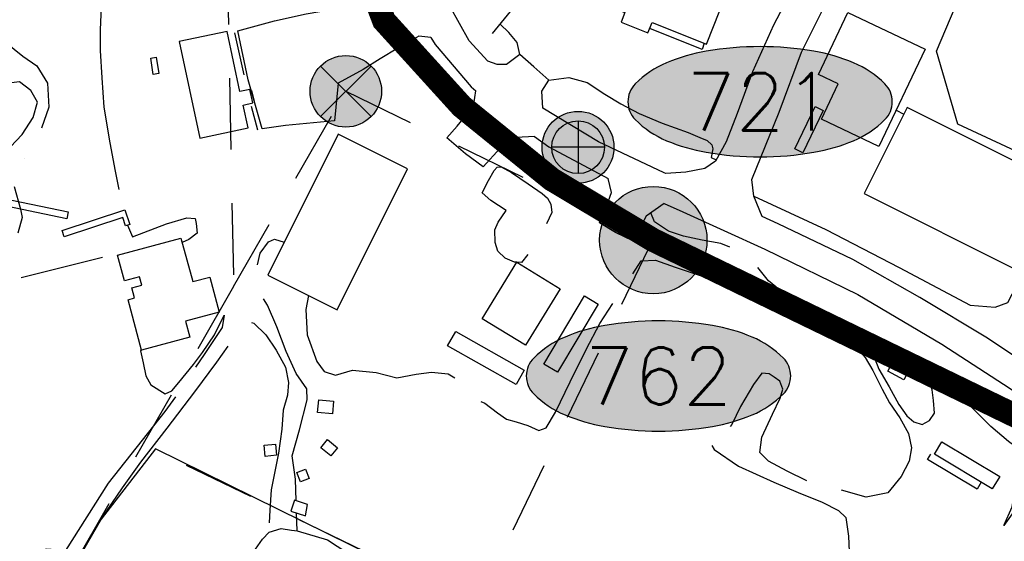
# Model space of a CAD drawing. Header units: feet. Extents: x 30669 to 99318, y 4696 to 26220.
# Tile 53 of 128: x 81292 to 82117, y 14946 to 15383. Entities that reach past the tile are written whole.
import ezdxf
from ezdxf.enums import TextEntityAlignment as Align

# ---------------------------------------------------------------- set-up
doc = ezdxf.new("R2010")
doc.units = ezdxf.units.FT
doc.header["$LTSCALE"] = 600
doc.header["$MEASUREMENT"] = 0
for name, pattern in [('2_DASH2', [1.2500000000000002, 1, -0.05, 0.05, -0.05, 0.05, -0.05]), ('AERO102', [0.39999999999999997, 0.2, -0.05, 0, -0.05, 0, -0.05, 0, -0.05]), ('AERO3', [0.15000000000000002, 0.1, -0.05]), ('AERO5', [0.35, 0.3, -0.05]), ('D10', [0.175, 0.1, -0.075])]:
    doc.linetypes.add(name, pattern=pattern)
doc.layers.get('0').update_dxf_attribs({"linetype": 'CONTINUOUS'})
for name, color, linetype in [('ALAImisc', 253, 'CONTINUOUS'), ('ELID', 253, 'CONTINUOUS'), ('ELIF', 253, 'CONTINUOUS'), ('ELIG', 253, 'CONTINUOUS'), ('ELIST', 2, 'CONTINUOUS'), ('ELRGOV_BLM_USS3177', 2, 'D10'), ('ELRGOV_BLM_USS4688', 2, 'D10'), ('ELRP-AirportBoundary', 4, '2_DASH2'), ('ELTWR', 2, 'CONTINUOUS'), ('ELUP', 253, 'CONTINUOUS'), ('ELYCB', 1, 'CONTINUOUS'), ('ELYSP', 251, 'CONTINUOUS'), ('ELYSU', 251, 'CONTINUOUS'), ('EMASK', 155, 'CONTINUOUS'), ('ESPC', 2, 'CONTINUOUS'), ('ESRC', 2, 'CONTINUOUS'), ('ESRGOV', 2, 'CONTINUOUS'), ('ESRP_not found', 2, 'CONTINUOUS')]:
    doc.layers.add(name, color=color, linetype=linetype)
doc.styles.add('L80', font='simplex', dxfattribs={"height": 48})

# ---------------------------------------------------------------- blocks, each defined once
blk = doc.blocks.new('Ovalid')
at = {"layer": 'EMASK'}
h = blk.add_hatch(color=256, dxfattribs=at)
edge = h.paths.add_edge_path()
edge.add_arc((0.1493179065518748, 0), 0.0354820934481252, 0, 44.83083950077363)
edge.add_arc((0.0787616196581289, -0.0701408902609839), 0.1349704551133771, 44.83083950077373, 67.38013505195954)
edge.add_arc((0.0313269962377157, -0.1839839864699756), 0.2583004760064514, 67.38013505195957, 80.20784530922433)
edge.add_arc((-1e-16, -0.3654961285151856), 0.4424961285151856, 80.2078453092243, 89.99999999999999)
edge.add_arc((-1e-16, -0.365496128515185), 0.4424961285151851, 89.99999999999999, 99.79215469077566)
edge.add_arc((-0.0313269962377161, -0.1839839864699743), 0.25830047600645, 99.79215469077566, 112.6198649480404)
edge.add_arc((-0.0787616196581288, -0.0701408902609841), 0.1349704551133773, 112.6198649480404, 135.1691604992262)
edge.add_arc((-0.1493179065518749, 0), 0.0354820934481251, 135.1691604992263, 180.0000000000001)
edge.add_arc((-0.1493179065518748, 0), 0.0354820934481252, 180, 224.8308395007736)
edge.add_arc((-0.0787616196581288, 0.0701408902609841), 0.1349704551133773, 224.8308395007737, 247.3801350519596)
edge.add_arc((-0.0313269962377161, 0.1839839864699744), 0.2583004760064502, 247.3801350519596, 260.2078453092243)
edge.add_arc((1e-16, 0.3654961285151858), 0.4424961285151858, 260.2078453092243, 270)
edge.add_arc((1e-16, 0.3654961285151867), 0.4424961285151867, 270, 279.7921546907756)
edge.add_arc((0.0313269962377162, 0.1839839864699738), 0.2583004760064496, 279.7921546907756, 292.6198649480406)
edge.add_arc((0.0787616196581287, 0.0701408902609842), 0.1349704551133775, 292.6198649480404, 315.1691604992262)
edge.add_arc((0.1493179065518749, -1e-16), 0.0354820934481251, 315.1691604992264, 360.0000000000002)
blk.add_lwpolyline([(0.1848, 0, 0.1981451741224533), (0.1744815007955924, 0.0250154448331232, 0.0987085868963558), (0.130673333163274, 0.0544472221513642, 0.0560299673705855), (0.0752573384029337, 0.070553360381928, 0.0427523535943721), (0, 0.077, 0.0427523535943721), (-0.0752573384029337, 0.070553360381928, 0.0560299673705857), (-0.1306733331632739, 0.0544472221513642, 0.0987085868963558), (-0.1744815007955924, 0.0250154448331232, 0.1981451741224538), (-0.1848, 0, 0.1981451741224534), (-0.1744815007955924, -0.0250154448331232, 0.0987085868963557), (-0.130673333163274, -0.0544472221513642, 0.0560299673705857), (-0.0752573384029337, -0.070553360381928, 0.0427523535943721), (0, -0.077, 0.042752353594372), (0.0752573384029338, -0.070553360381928, 0.0560299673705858), (0.1306733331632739, -0.0544472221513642, 0.0987085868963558), (0.1744815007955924, -0.0250154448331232, 0.1981451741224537)], format="xyb", close=True)
at = {"style": 'L80'}
blk.add_attdef('ID', text='', height=0.08, dxfattribs=at).set_placement((0, 0), align=Align.MIDDLE)
blk = doc.blocks.new('FND-NOT')
at = {"layer": 'EMASK'}
h = blk.add_hatch(color=256, dxfattribs=at)
h.paths.add_polyline_path([(-0.0353553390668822, -0.0353553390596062, 0.4142135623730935), (0.0353553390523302, -0.0353553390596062), (-7.276000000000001e-12, 0)])
h.paths.add_polyline_path([(0.0499999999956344, 0, 0.1989123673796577), (0.0353553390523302, 0.0353553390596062), (-7.276000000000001e-12, 0), (0.0353553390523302, -0.0353553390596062, 0.1989123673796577)])
h.paths.add_polyline_path([(0.0353553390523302, 0.0353553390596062, 0.4142135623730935), (-0.0353553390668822, 0.0353553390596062), (-7.276000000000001e-12, 0)])
h.paths.add_polyline_path([(-0.0353553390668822, 0.0353553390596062, 0.1989123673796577), (-0.0500000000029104, 0, 0.1989123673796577), (-0.0353553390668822, -0.0353553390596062), (-7.276000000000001e-12, 0)])
at = {"layer": 'ESRP_not found', "linetype": 'ByBlock'}
for p, q in [((-0.0353553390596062, -0.0353553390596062), (0.0353553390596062, 0.0353553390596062)), ((-0.0353553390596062, 0.0353553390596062), (0.0353553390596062, -0.0353553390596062))]:
    blk.add_line(p, q, dxfattribs=at)
blk.add_circle((0, 0), 0.05, dxfattribs=at)
blk = doc.blocks.new('FND-GOVT PRI MON')
at = {"layer": 'EMASK', "linetype": 'ByBlock'}
h = blk.add_hatch(color=256, dxfattribs=at)
edge = h.paths.add_edge_path()
edge.add_ellipse((0, 0), major_axis=(0.0530330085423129, 0.0530330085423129), ratio=0.9999999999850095, start_angle=314.9999999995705, end_angle=674.9999999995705)
at = {"layer": 'ESRGOV', "linetype": 'ByBlock'}
h = blk.add_hatch(color=256, dxfattribs=at)
edge = h.paths.add_edge_path()
edge.add_ellipse((0, 0), major_axis=(0.05303300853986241, 0.05303300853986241), ratio=0.9999999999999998, start_angle=380.02503467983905, end_angle=429.974965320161, ccw=False)
edge.add_ellipse((0.1049999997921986, 0), major_axis=(-0.07071067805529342, 0.07071067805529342), ratio=0.9999999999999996, start_angle=2.166571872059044, end_angle=87.83342812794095)
edge.add_ellipse((0, 0), major_axis=(0.05303300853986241, 0.05303300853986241), ratio=0.9999999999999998, start_angle=200.025034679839, end_angle=249.974965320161, ccw=False)
edge.add_ellipse((-0.1049999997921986, 0), major_axis=(-0.07071067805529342, 0.07071067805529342), ratio=0.9999999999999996, start_angle=182.166571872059, end_angle=267.8334281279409)
h = blk.add_hatch(color=256, dxfattribs=at)
edge = h.paths.add_edge_path()
edge.add_ellipse((0, 0), major_axis=(-0.0530330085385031, 0.0530330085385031), ratio=1, start_angle=20.025034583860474, end_angle=69.97496541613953, ccw=False)
edge.add_ellipse((0, 0.1050000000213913), major_axis=(0.0707106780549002, 0.0707106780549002), ratio=1, start_angle=182.1665719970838, end_angle=267.8334280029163)
edge.add_ellipse((0, 0), major_axis=(-0.0530330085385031, 0.0530330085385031), ratio=1, start_angle=200.0250345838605, end_angle=249.97496541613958, ccw=False)
edge.add_ellipse((0, -0.1050000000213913), major_axis=(0.0707106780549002, 0.0707106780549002), ratio=1, start_angle=2.166571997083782, end_angle=87.83342800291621)
blk.add_circle((0, 0), 0.0749999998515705, dxfattribs=at)
blk = doc.blocks.new('FND-DOT CL MON')
at = {"layer": 'EMASK', "linetype": 'ByBlock'}
h = blk.add_hatch(color=256, dxfattribs=at)
edge = h.paths.add_edge_path()
edge.add_arc((0, 0), 0.05025, 0, 360)
at = {"layer": 'ESRC'}
for p, q in [((0, 0.0368500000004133), (0, -0.0368500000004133)), ((0.0368499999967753, 0), (-0.0368499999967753, 0))]:
    blk.add_line(p, q, dxfattribs=at)
at = {"layer": 'ESRC', "linetype": 'ByBlock'}
for radius in [0.05025, 0.03685]:
    blk.add_circle((0, 0), radius, dxfattribs=at)

msp = doc.modelspace()

# ---------------------------------------------------------------- linework, layer by layer
at = {"layer": 'ALAImisc', "linetype": 'Continuous', "elevation": -54.68164916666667, "flags": 128}
for points in [[(81413.24336870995, 15054.99742561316), (81365.74909151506, 14994.73550057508), (81329.98833026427, 14938.43162864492), (81314.12848981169, 14939.42411283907), (81090.94469129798, 14877.75887537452), (81205.78588313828, 15038.46179484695), (81261.82905184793, 15131.37329248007)], [(81489.30230381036, 14939.38956300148), (81495.07176639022, 14947.81477631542), (81500.80185641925, 14953.80103926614), (81510.94957852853, 14956.82467163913), (81519.37622769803, 14955.37369410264), (81524.25888951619, 14954.7339083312), (81524.25885641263, 14954.73554841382), (81549.6733677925, 14947.29251662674), (81565.81851015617, 14936.71724341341)]]:
    msp.add_lwpolyline(points, dxfattribs=at)
at = {"layer": 'ELID', "linetype": 'Continuous', "elevation": -54.68164916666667, "flags": 128}
msp.add_lwpolyline([(81141.18407445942, 15262.34294012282), (81144.04424478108, 15261.85406737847), (81187.54508015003, 15252.36254716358), (81332.18847606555, 15222.21763256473), (81330.98269681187, 15216.43754126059), (81186.31292716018, 15246.58848653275), (81142.917586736, 15256.05588405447), (81135.79269748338, 15257.27358626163)], dxfattribs=at)
at = {"layer": 'ELID', "linetype": 'AERO3', "elevation": -54.68164916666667, "flags": 128}
msp.add_lwpolyline([(82097.86797363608, 14995.59312425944), (82094.41962210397, 14989.85905012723), (82053.02976543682, 15014.74732435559), (82056.47775134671, 15020.48079051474), (82058.66016345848, 15019.16958036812)], dxfattribs=at)
at = {"layer": 'ELIF', "linetype": 'Continuous', "elevation": -54.68164916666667, "flags": 128}
for points in [[(81688.0617561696, 15371.90309759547), (81728.23000449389, 15421.1947612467), (81740.5186078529, 15416.51069865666), (81747.58488020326, 15433.35944940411)], [(82026.5179754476, 15307.47822264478), (82032.98239706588, 15304.19018065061)], [(81292.76724213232, 15167.29358252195), (81360.94357122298, 15184.37164461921)], [(81347.45171544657, 14425.85916425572), (81383.7926658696, 14397.00337360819), (81422.05469930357, 14375.55661079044), (81672.48966843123, 14891.87591963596), (81405.43247145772, 15023.66550488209), (81359.88365055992, 14964.5651206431), (81044.2223783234, 14418.16363554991)]]:
    msp.add_lwpolyline(points, dxfattribs=at)
at = {"layer": 'ELIG', "linetype": 'Continuous', "elevation": -54.68164916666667, "flags": 128}
for points in [[(81479.85745719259, 15337.09083686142), (81472.07389855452, 15372.52489881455)], [(81488.52706178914, 15314.82363571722), (81486.19596007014, 15324.15183452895)], [(81491.20533416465, 15290.89648075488), (81485.89115960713, 15310.63902196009)]]:
    msp.add_lwpolyline(points, dxfattribs=at)
at = {"layer": 'ELIST', "linetype": 'Continuous', "elevation": -54.68164916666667, "flags": 128}
for points in [[(81894.64156378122, 15431.75980442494), (81779.53264043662, 15477.139623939), (81752.25534529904, 15407.95316981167), (81799.14376624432, 15389.4665175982), (81795.90662724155, 15381.25321050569), (81818.43619199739, 15372.37207729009), (81821.85759174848, 15381.04851373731), (81867.5452492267, 15363.0364134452), (81894.64156378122, 15431.75980442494)], [(82050.88768847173, 15358.72686824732), (82012.04908218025, 15277.05065123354), (81963.89685001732, 15299.94838468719), (81978.05274945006, 15329.72496320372), (81961.51277913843, 15337.58830988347), (81986.19220583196, 15389.48788217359), (82050.88768847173, 15358.72686824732)], [(81425.44288689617, 15365.08960272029), (81442.75881380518, 15284.15303361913), (81483.16946373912, 15292.82131902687), (81479.0797060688, 15311.89289563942), (81487.00626957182, 15313.59519183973), (81484.58610867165, 15324.89705701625), (81476.25426123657, 15323.11438749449), (81465.44228843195, 15373.64786090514), (81425.44288689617, 15365.08960272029)], [(81965.52752108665, 15307.27607628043), (81948.36036117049, 15271.7518759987), (81941.52727536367, 15275.05297002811), (81958.69115511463, 15310.57710410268), (81965.52752108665, 15307.27607628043)], [(81999.75250052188, 15237.74602428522), (82130.39863989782, 15172.40341114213), (82166.678355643, 15244.94150144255), (82160.56885638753, 15247.9979617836), (82164.92169065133, 15256.69976139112), (82131.5731249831, 15273.37923125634), (82127.03739012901, 15264.30949329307), (82035.84603551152, 15309.91611002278), (81999.75250052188, 15237.74602428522)], [(81558.62629273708, 15287.35802954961), (81499.55925420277, 15169.16387681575), (81557.77614459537, 15140.07364276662), (81616.83990296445, 15258.26772929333), (81558.62629273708, 15287.35802954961)], [(81327.243398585, 15206.60288127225), (81379.87788317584, 15223.87587813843), (81383.86376075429, 15211.73929911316), (81380.24200760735, 15210.55048679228), (81377.95529486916, 15217.51690042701), (81328.94256342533, 15201.43271588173), (81327.243398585, 15206.60288127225)], [(81434.29031605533, 15117.29495111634), (81393.77983005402, 15106.4194815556), (81382.43582544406, 15148.68267694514), (81387.83092606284, 15150.13042477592), (81385.58114893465, 15158.51847410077), (81393.89080532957, 15160.75026143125), (81392.01023721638, 15167.75440623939), (81379.50983632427, 15164.39779655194), (81373.68372609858, 15186.09234273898), (81426.81538324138, 15200.35639313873), (81436.6299727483, 15163.79511113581), (81450.92552655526, 15167.63095706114), (81458.82757679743, 15138.19459011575), (81430.70649572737, 15130.64723787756), (81434.29031605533, 15117.29495111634)], [(81744.80045071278, 15157.87369571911), (81715.80768825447, 15110.43522384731), (81679.51953145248, 15132.61094289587), (81708.5122277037, 15180.05269493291), (81744.80045071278, 15157.87369571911)], [(81776.73377625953, 15144.9787653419), (81742.70293857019, 15087.83364942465), (81731.1443602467, 15094.71792694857), (81765.17847810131, 15151.86310907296), (81776.73377625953, 15144.9787653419)], [(81657.23698987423, 15122.10010628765), (81714.67840909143, 15089.64708846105), (81707.81903710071, 15077.50490555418), (81650.37761788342, 15109.95792338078), (81657.23698987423, 15122.10010628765)], [(82023.28990258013, 15095.69236625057), (82036.75895179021, 15088.28879457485), (82033.00801167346, 15081.46959954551), (82019.54224262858, 15088.87323742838), (82023.28990258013, 15095.69236625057)], [(81542.30908525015, 15064.70366892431), (81554.78866431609, 15063.56420119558), (81553.81032084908, 15052.85660362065), (81541.32746161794, 15053.99600514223), (81542.30908525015, 15064.70366892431)], [(81549.60625727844, 15031.41901773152), (81558.09977092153, 15024.54178620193), (81552.56402367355, 15017.70625547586), (81544.07051003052, 15024.58348700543), (81549.60625727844, 15031.41901773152)], [(82064.93709348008, 15029.60347090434), (82113.47551021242, 15000.41633072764), (82107.19858019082, 14989.98244019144), (82058.66016345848, 15019.16958036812), (82064.93709348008, 15029.60347090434)], [(81507.03363210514, 15018.17205965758), (81497.46087055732, 15017.22737832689), (81496.52427232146, 15026.72482848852), (81506.09703386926, 15027.66950981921), (81507.03363210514, 15018.17205965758)], [(81534.33879287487, 14998.67321488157), (81527.11694796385, 14995.87271375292), (81524.00140001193, 15003.90857512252), (81531.22324492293, 15006.70907625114), (81534.33879287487, 14998.67321488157)], [(81519.00138245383, 14971.34375932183), (81531.28340693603, 14967.47337633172), (81533.06298413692, 14977.01580551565), (81521.8972031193, 14980.53462768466), (81519.00138245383, 14971.34375932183)]]:
    msp.add_lwpolyline(points, close=True, dxfattribs=at)
at = {"layer": 'ELRGOV_BLM_USS3177'}
for p, q in [((81457.32009079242, 15859.41233983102), (81470.95621322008, 15159.61518274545)), ((81470.95621322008, 15159.61518274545), (81034.48723349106, 14400.07198441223))]:
    msp.add_line(p, q, dxfattribs=at)
at = {"layer": 'ELRGOV_BLM_USS4688'}
for p, q in [((81470.95621322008, 15159.61518274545), (81565.06893391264, 15323.39011337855)), ((81565.06893391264, 15323.39011337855), (81822.71090112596, 15198.37653959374)), ((81822.36002510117, 15198.54679239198), (81674.63371940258, 14892.28327921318)), ((81822.71090112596, 15198.37653959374), (82246.91101825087, 14992.54527221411)), ((81674.63371940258, 14892.28327921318), (81395.71532359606, 15026.81965860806))]:
    msp.add_line(p, q, dxfattribs=at)
at = {"layer": 'ELRP-AirportBoundary', "flags": 128}
msp.add_lwpolyline([(91849.47364807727, 9324.515273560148, 20, 20, 0), (91797.37471854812, 12309.26791453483, 20, 20, 0), (89408.5914, 12257.41713, 20, 20, 0), (88412.24095412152, 12245.80548678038, 20, 20, 0), (88090.62590999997, 12231.58462, 20, 20, 0), (88083.39044, 12561.41736, 20, 20, 0), (88076.15624, 12891.34578, 20, 20, 0), (86754.41553, 12865.12224, 20, 20, 0), (86735.22201884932, 13533.92437262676, 20, 20, 0), (86711.89149, 14843.96522, 20, 20, 0), (86691.50703, 15834.82791, 20, 20, 0), (86684.48015, 16165.10958, 20, 20, 0), (88004.74633, 16190.46948, 20, 20, 0), (87977.22387, 17511.61899, 20, 20, 0), (87957.03438, 18500.62907, 20, 20, 0), (87922.59537, 20143.3893, 20, 20, 0), (85282.77690959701, 20100.80940077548, 20, 20, 0), (85336.80372, 17460.56786, 20, 20, 0), (85362.42431382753, 16139.30002532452, 20, 20, 0), (82722.73868, 16087.20805, 20, 20, 0), (82696.37231352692, 17410.4854671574, 20, 20, 0), (81374.72326000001, 17386.09658, 20, 20, 0), (81348.46332000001, 18703.25113, 20, 20, 0), (80026.37145, 18680.71674, 20, 20, 0), (80000, 20000, 20, 20, 0), (78680.20736, 19973.56384, 20, 20, 0), (78706.74188767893, 18654.1947907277, 20, 20, 0), (78720.26853, 17994.40899, 20, 20, 0), (78733.39912999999, 17334.73914, 20, 20, 0), (78753.09862285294, 16345.32013449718, 20, 20, 0), (78760.12257, 16015.06566, 20, 20, 0), (78764.34413, 15807.06131, 20, 20, 0), (80083.60183, 15833.16918, 20, 20, 0), (80589.9038, 15843.039, 20, 20, 0), (81458.272, 15859.7245, 20, 20, 0), (81623.87609, 15863.67863, 20, 20, 0), (81568.3132, 15618.03477, 20, 20, 0), (81557.77024441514, 15538.70351779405, 20, 20, 0), (81568.1958061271, 15458.32885781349, 20, 20, 0), (81597.09640048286, 15382.60875513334, 20, 20, 0), (81662.38422223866, 15310.6669534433, 20, 20, 0), (81737.87556815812, 15249.51494779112, 20, 20, 0), (81822.93173999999, 15198.64022, 20, 20, 0), (81822.93173999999, 15198.64022, 20, 20, 0), (82247.09524999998, 14992.92879, 20, 20, 0), (82473.10533021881, 14885.53999908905, 20, 20, 0), (82297.13442225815, 14523.69304687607, 20, 20, 0), (82701.93206, 14327.16921, 20, 20, 0), (82505.74318, 13921.84314, 20, 20, 0), (82099.68136, 14118.85568, 20, 20, 0), (81949.26001, 13810.59084, 0, 0, 0)], format="xyseb", dxfattribs=at)
at = {"layer": 'ELTWR', "linetype": 'AERO102', "elevation": -54.68164916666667, "flags": 128}
msp.add_lwpolyline([(81273.95115505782, 15266.7895786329), (81293.52724136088, 15287.17889314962), (81302.88775918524, 15301.40280887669), (81306.40074822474, 15314.32079399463), (81301.02712136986, 15324.16512648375), (81291.43681061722, 15331.2433622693), (81280.51155585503, 15329.99901746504), (81260.1669473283, 15320.5347172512), (81244.4803237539, 15321.3994376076), (81225.41449746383, 15333.12007055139), (81213.21480858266, 15346.24266832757), (81206.78942553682, 15360.72222279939), (81209.51404832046, 15375.46849934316), (81221.29834817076, 15391.86774991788), (81226.28695868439, 15407.27664528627), (81221.92617719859, 15422.8676413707), (81214.88921198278, 15442.12256239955), (81208.11038994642, 15456.06666127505), (81197.12605706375, 15473.19425130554), (81191.05421523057, 15488.36677551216), (81189.46855575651, 15504.17129698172), (81194.3149761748, 15518.65850193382), (81202.82310607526, 15526.8272501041), (81212.09852398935, 15534.69974263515), (81224.84422215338, 15546.22567932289), (81234.11120264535, 15552.89040897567), (81242.33428402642, 15549.65674875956), (81250.76656878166, 15544.67498928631), (81263.48756283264, 15542.14247463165), (81278.82983741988, 15537.69068569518), (81285.3305312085, 15534.27459308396), (81281.25724768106, 15531.55733180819), (81270.94789861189, 15531.98913979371), (81256.95950974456, 15533.09487206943), (81245.76052767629, 15540.20954982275), (81227.40309436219, 15535.85527885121), (81214.72073681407, 15523.79245437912), (81206.17498162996, 15520.08907040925), (81200.90557236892, 15512.25149449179), (81195.59505860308, 15499.62209662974), (81196.64029004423, 15485.88057610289), (81203.18560011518, 15472.45024124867), (81216.25099361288, 15459.68311159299), (81223.81430264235, 15449.30543156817), (81228.77855667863, 15433.0801602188), (81233.48654095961, 15419.47163604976), (81236.64696786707, 15404.98524844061), (81233.16780377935, 15391.85464844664), (81224.81214786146, 15377.92009807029), (81219.36586134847, 15361.93754665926), (81222.05317326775, 15348.78046229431), (81233.52238207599, 15339.49560328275), (81249.64668083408, 15330.60331966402), (81261.34461183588, 15329.00835387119), (81271.2758907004, 15332.83814842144), (81279.00797102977, 15338.64824061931), (81282.11344795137, 15343.62989269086), (81275.37619818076, 15355.18917902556), (81264.50797408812, 15367.37717124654), (81250.77699150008, 15377.51550984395), (81245.74982536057, 15392.30549518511), (81245.72402355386, 15402.03790804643), (81253.29578942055, 15410.5880997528), (81267.54451515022, 15419.34525284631), (81283.78403160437, 15426.04242723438), (81292.4998919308, 15429.77221513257), (81299.4934435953, 15432.1776096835), (81307.79241842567, 15431.84961019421), (81312.03514394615, 15436.41449538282), (81311.80457679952, 15444.09839976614), (81308.68318040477, 15449.3350222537), (81313.46826237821, 15457.75677424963), (81317.1162678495, 15470.65123253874), (81314.39656316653, 15484.43771138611), (81310.99797448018, 15495.11603160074), (81309.96488762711, 15500.61466531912), (81313.7391173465, 15501.72779920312), (81321.40591224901, 15499.39188678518), (81323.27384385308, 15487.97386731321), (81321.87925366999, 15471.87620560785), (81320.29954420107, 15451.78122003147), (81318.33705217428, 15435.53099117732), (81312.86751315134, 15423.62687688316), (81302.05080468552, 15422.53239055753), (81290.03309121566, 15423.22505190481), (81275.94324927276, 15418.78956179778), (81261.74494902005, 15408.0218660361), (81254.8547848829, 15397.08009119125), (81255.73648790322, 15386.07532380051), (81264.04043365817, 15376.5592202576), (81279.55937220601, 15364.65542556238), (81294.1170899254, 15352.73879250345), (81305.95439861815, 15344.88881643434), (81314.90248773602, 15330.12218582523), (81315.87027492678, 15310.13768617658), (81306.20185762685, 15281.41644485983), (81287.94905877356, 15256.75835414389)], dxfattribs=at)
at = {"layer": 'ELTWR', "elevation": -54.68164916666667, "flags": 128}
msp.add_lwpolyline([(81286.95025945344, 15243.4874909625), (81292.24900774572, 15224.50922825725), (81292.24900774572, 15224.50922825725), (81293.50743979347, 15217.60081575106), (81290.07516093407, 15204.58601464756)], dxfattribs=at)
at = {"layer": 'ELUP', "linetype": 'Continuous', "elevation": -54.68164916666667, "flags": 128}
msp.add_lwpolyline([(81406.14514687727, 15351.88255029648), (81408.19447593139, 15338.30568263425), (81403.61757446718, 15337.61606876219), (81401.56831162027, 15351.18965625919), (81406.14514687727, 15351.88255029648)], close=True, dxfattribs=at)
at = {"layer": 'ELYCB', "linetype": 'Continuous', "elevation": -54.68164916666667, "flags": 128}
msp.add_lwpolyline([(81865.46387814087, 15363.85698221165), (81863.8270853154, 15358.4952420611), (81819.89622897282, 15376.074631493)], dxfattribs=at)
at = {"layer": 'ELYSP', "linetype": 'Continuous', "elevation": -54.68164916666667, "flags": 128}
for points in [[(81684.05085433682, 15348.78330956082), (81668.41786728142, 15365.60318227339), (81636.21963336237, 15424.13845251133), (81620.55423426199, 15470.44911646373), (81616.49290772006, 15521.11556401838), (81620.28221888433, 15574.3195581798), (81631.27911454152, 15624.0396901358), (81638.16452104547, 15659.76655028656), (81650.11777637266, 15706.32621047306), (81657.11127370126, 15738.97392236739), (81663.927426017, 15770.65329325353), (81666.48448023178, 15780.85787091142)], [(82130.67313666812, 15271.57959824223), (82078.29084098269, 15295.84198762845), (82060.40010252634, 15357.13373080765), (82079.90816843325, 15403.49147579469), (82105.04035389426, 15445.9658696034), (82132.72443998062, 15501.33884983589), (82165.26866991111, 15569.70622880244), (82250.72759331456, 15527.98405858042), (82320.7696801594, 15495.54582413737), (82393.08014295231, 15462.73990559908), (82529.26501903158, 15397.25641119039), (82613.66900033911, 15413.49051760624)], [(81636.36899559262, 15368.61517923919), (81626.44018752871, 15369.54033033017), (81608.62864940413, 15359.43804250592), (81593.82070661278, 15350.748358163), (81579.55139736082, 15341.54778689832), (81558.54399791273, 15330.29153500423), (81555.53614762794, 15298.52495614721), (81514.3749928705, 15294.84909387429), (81494.9427177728, 15291.88417387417), (81483.30556343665, 15332.90104471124), (81474.43173459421, 15374.06557280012), (81505.21059165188, 15382.43772269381), (81531.79328212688, 15388.49047422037), (81564.53647249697, 15393.83734992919), (81570.03646314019, 15400.33088277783), (81567.03129566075, 15411.02698834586), (81566.32847573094, 15427.47609592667), (81588.30421251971, 15434.6532973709), (81595.90480394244, 15439.49925562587), (81601.3123657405, 15446.67019370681)], [(81942.97045128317, 15415.71741186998), (81923.74786240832, 15378.78990147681), (81906.07241145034, 15339.6720420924), (81893.29335997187, 15304.76145203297), (81884.10665445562, 15281.11329054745), (81875.14419341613, 15264.88913027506), (81866.06773315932, 15258.53998874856), (81850.31616468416, 15255.46887787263), (81833.45992864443, 15254.37062324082), (81832.05766965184, 15254.99205723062), (81777.07986910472, 15280.98102034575), (81730.22936297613, 15309.13035017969)], [(82546.9179539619, 14721.33792404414), (82481.7619175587, 14789.21653298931), (82432.68280775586, 14840.80213396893), (82386.99486712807, 14889.23046656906), (82333.28281549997, 14941.27712960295), (82280.6024058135, 14988.54706009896), (82220.45069389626, 15036.75892918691), (82154.09935689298, 15082.24999675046), (82103.26090339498, 15116.29983912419), (82046.33794782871, 15150.54189551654), (81990.40499573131, 15182.39531207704), (81927.59274372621, 15212.36083590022), (81914.17406543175, 15218.40688261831), (81907.17251521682, 15235.58204647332), (81905.69566212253, 15249.41001865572), (81928.49845237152, 15305.84284443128), (81947.15295070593, 15356.12116281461), (81968.92143713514, 15400.06668765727)], [(81636.36962761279, 15368.61512034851), (81639.90069601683, 15362.55989996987), (81670.08866827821, 15327.04644744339), (81674.16262273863, 15323.71231210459)], [(81730.22942604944, 15309.12917972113), (81729.45291497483, 15323.53898744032), (81735.46025229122, 15332.69749538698), (81722.79434776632, 15343.88116010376), (81711.05485873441, 15354.20079975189), (81699.83764338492, 15345.96096365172), (81691.98075675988, 15346.00911415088), (81684.05245116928, 15348.78275092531)], [(81723.42551084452, 15285.46020115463), (81707.93430791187, 15284.60935907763), (81694.48381804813, 15275.64845704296), (81680.21339923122, 15259.99971280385), (81665.31237221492, 15270.87902498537), (81649.77563559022, 15284.31492167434), (81658.44475733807, 15294.26221166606), (81664.72064184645, 15301.821485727), (81672.49429595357, 15312.72530748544), (81674.16267167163, 15323.71263435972)], [(81723.4276645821, 15285.46031944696), (81735.28891679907, 15276.96757752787), (81784.98943325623, 15250.20219655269)], [(81832.01903938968, 15229.26758673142), (81816.88526598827, 15218.67461788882), (81805.66398353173, 15197.95514923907), (81791.33913640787, 15205.0001712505), (81777.74671050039, 15212.98864146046), (81782.8947875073, 15224.56139868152), (81787.870482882, 15238.49663916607), (81784.98931707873, 15250.202668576)], [(81907.17251521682, 15235.58204647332), (81967.76963131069, 15207.57352810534), (82029.0005799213, 15175.8007947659), (82088.77397945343, 15144.21850273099), (82109.74072468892, 15142.53169187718), (82120.13112446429, 15146.2132412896), (82134.652869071, 15173.63452292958), (82146.36396020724, 15196.42466090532), (82149.01324424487, 15209.62166997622)], [(81832.01944250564, 15229.26786889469), (81847.5698436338, 15222.45076264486), (81916.45057083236, 15190.97353768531), (81994.44476872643, 15152.95646311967), (82064.86603016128, 15111.32455157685), (82122.18314901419, 15074.13709960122), (82146.78565738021, 15056.32801098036)]]:
    msp.add_lwpolyline(points, dxfattribs=at)
at = {"layer": 'ELYSU', "linetype": 'AERO5', "elevation": -54.68164916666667, "flags": 128}
for points in [[(81362.43554623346, 15417.36030118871), (81360.01575186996, 15417.4675072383), (81359.6974483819, 15399.25859338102), (81359.66218606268, 15387.67418111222), (81359.09442417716, 15374.99612530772), (81358.95323106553, 15357.60459865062), (81360.38091726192, 15334.66946723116), (81362.10823091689, 15310.22104829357), (81367.25211399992, 15280.05630243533), (81371.55636104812, 15256.53605746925), (81375.46290456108, 15238.0875496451), (81378.26744755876, 15225.30035965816), (81378.71542438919, 15223.49439540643)], [(81711.05485873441, 15354.20079975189), (81708.72496621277, 15364.44456190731), (81701.67879302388, 15372.77517836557), (81694.39251260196, 15379.6702137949)], [(81670.20309341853, 15309.50913113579), (81662.60486259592, 15312.51257227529), (81641.87224568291, 15329.58778814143), (81626.15478317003, 15349.37630557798), (81622.15562555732, 15356.31799957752), (81619.21175899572, 15365.44022169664)], [(81735.46025229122, 15332.69749538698), (81752.03678577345, 15335.0534825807), (81767.57286076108, 15330.91734797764), (81782.38527457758, 15321.01413468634), (81795.58331636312, 15312.8930071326), (81811.05421181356, 15304.67008748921), (81830.32615670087, 15296.55670358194), (81852.10866156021, 15288.92058824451), (81862.07998733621, 15284.75089028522), (81868.01236349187, 15282.01572353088), (81872.15143470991, 15278.38460713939), (81872.8537650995, 15275.29120105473), (81871.33362654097, 15268.01496298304), (81875.77417103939, 15266.03068233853)], [(81784.92600686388, 15230.25314269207), (81767.85283307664, 15236.56998441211), (81733.63701242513, 15258.82362819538), (81708.44420129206, 15275.93023466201), (81705.69363092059, 15283.11699086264)], [(81708.49017838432, 15180.01661486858), (81706.40324988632, 15180.1643577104), (81698.70525977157, 15183.39549040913), (81692.62251769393, 15189.35333820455), (81690.20675881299, 15196.69780134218), (81690.02199795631, 15207.15221760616), (81692.86611407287, 15213.53964002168), (81699.54056432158, 15223.46307689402), (81686.58638610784, 15231.85820974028), (81679.30155642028, 15238.35621276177), (81684.59526154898, 15248.566804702), (81689.55786968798, 15256.97245089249), (81692.05757061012, 15259.77608489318), (81695.37706763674, 15260.00716099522), (81704.00722744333, 15255.30176007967), (81718.04499842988, 15245.73403199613), (81729.82362537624, 15237.70238890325), (81734.0890282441, 15233.82770978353), (81737.06494165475, 15228.80801145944), (81737.95314246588, 15221.70836208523), (81731.23375934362, 15207.83309039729), (81719.63346921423, 15188.98299071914), (81712.39070133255, 15179.74047970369), (81708.5818822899, 15180.01012274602)], [(82141.53455949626, 15003.88352446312), (82133.12744638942, 14986.15780116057), (82127.91014215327, 14975.73873520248), (82124.02296368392, 14969.16618444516), (82117.0178486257, 14959.36733346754), (82123.86720953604, 14974.93192044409), (82127.49372248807, 14997.67044962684), (82130.94110347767, 15008.473823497), (82134.32100299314, 15019.85666109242), (82120.90560853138, 15029.80447945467), (82106.1304846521, 15042.41240270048), (82091.11266930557, 15057.28950802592), (82070.8190198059, 15079.27942889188), (82053.03955851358, 15093.43792959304), (82030.85485967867, 15107.0185708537), (82005.5917779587, 15118.82741544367), (81986.48124070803, 15127.88584816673), (81965.91746366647, 15137.24638022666), (81941.50421539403, 15149.38412057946), (81931.97278026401, 15154.52089578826), (81919.44080956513, 15164.43404122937), (81911.76769048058, 15174.39931714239), (81901.28960742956, 15186.60502850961), (81879.48297879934, 15195.9240672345), (81863.8371726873, 15198.50583677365), (81848.27487492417, 15201.82762970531), (81835.68409329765, 15206.20041345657), (81823.8073866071, 15213.8888007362), (81820.76173960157, 15221.38790673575)], [(81382.10226267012, 15211.16110105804), (81386.15104132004, 15201.33060179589), (81414.75145179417, 15212.28070148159), (81431.67940678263, 15217.22304202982), (81438.82780208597, 15216.67164754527), (81439.66963934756, 15212.68192585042), (81440.32625510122, 15204.5373661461), (81433.44182338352, 15199.16441516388), (81427.82609753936, 15196.59128299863)], [(81523.43725531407, 14980.04929040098), (81522.88047761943, 14998.31396066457), (81520.03142271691, 15017.69607036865), (81526.21303450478, 15039.51812893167), (81532.59197788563, 15064.56988649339), (81532.4562998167, 15073.89317540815), (81523.52043572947, 15086.75350035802), (81514.941317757, 15105.350527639), (81507.32693433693, 15125.89983163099), (81499.47570638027, 15144.03901448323), (81491.28394033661, 15156.7765353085), (81489.54429424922, 15171.59349822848), (81493.34705537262, 15187.7135146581), (81500.1816622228, 15197.18077392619), (81505.151845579, 15199.35828304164), (81513.37385855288, 15196.807136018)], [(81533.79056498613, 15152.05892950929), (81531.51824072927, 15140.52810136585), (81532.60926055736, 15119.31552596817), (81540.768447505, 15096.81159890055), (81546.96933117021, 15088.41469851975), (81556.35047930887, 15085.35864339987), (81570.73675804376, 15089.57697470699), (81590.6410549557, 15087.52744313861), (81607.8514347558, 15083.19211624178), (81623.96571122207, 15086.33945958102), (81636.99216737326, 15088.01999540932), (81650.87074618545, 15086.50185902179), (81660.36549198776, 15080.74413947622), (81667.52417117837, 15073.50525236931), (81672.8795841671, 15066.0265148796), (81681.69307782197, 15061.83016563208), (81692.27136291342, 15053.76445022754), (81699.86554453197, 15048.52294328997), (81707.94928747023, 15046.33983265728), (81717.65142835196, 15043.3132269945), (81727.05485228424, 15038.99096188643), (81732.96697272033, 15041.16123113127), (81740.92220219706, 15054.28701288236), (81753.32655011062, 15079.79838240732), (81766.69340590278, 15106.88461101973), (81778.13447689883, 15128.58312186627), (81792.33582785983, 15150.5801775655), (81803.07994245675, 15166.48917822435), (81812.86632773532, 15181.23688544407), (81824.82021859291, 15181.917885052), (81841.21380813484, 15175.94172871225), (81864.0075005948, 15168.44415733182), (81884.12624612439, 15159.67187600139), (81905.72152363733, 15150.58155795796), (81924.80085295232, 15143.55702630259), (81943.13937711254, 15135.51668419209), (81961.51424101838, 15128.92749925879), (81981.62767358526, 15117.65460649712), (81991.89484826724, 15110.0453033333), (82000.67275697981, 15100.295935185), (82006.96394611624, 15089.21330775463), (82014.86306297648, 15073.57887719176), (82020.9678065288, 15062.14136585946), (82029.79765183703, 15049.65627369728), (82036.91103218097, 15036.53273996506), (82039.49385973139, 15024.32518213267), (82037.43050402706, 15013.23471940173), (82030.83870358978, 15000.51711140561), (82019.5935589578, 14986.83270047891), (82001.54278162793, 14983.0556003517), (81978.01673415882, 14989.60644336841), (81955.57438168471, 14995.14220528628), (81935.12680659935, 15004.76103989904), (81919.60717794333, 15013.28487405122), (81912.27942273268, 15020.60894905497), (81913.82749057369, 15033.3297619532), (81922.91273029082, 15052.57538184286), (81929.37651953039, 15066.10749993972), (81931.66975378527, 15073.61263984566), (81929.16627949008, 15080.26293569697), (81924.24778688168, 15083.81597164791), (81920.14836102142, 15086.62094984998), (81913.83329029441, 15087.01852615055), (81906.84014018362, 15077.43977727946), (81896.10244293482, 15059.09931348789), (81888.8613276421, 15044.08467457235), (81883.961215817, 15037.94780739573), (81877.2712746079, 15036.27047128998), (81871.56390678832, 15037.28739131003), (81869.50478510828, 15031.35225300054), (81873.9696366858, 15023.12376549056), (81894.3859895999, 15009.198970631), (81924.05658535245, 14995.5790982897), (81944.46882436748, 14986.89805989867), (81964.63294400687, 14978.96675880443), (81978.21034671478, 14972.04775487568), (81984.28032935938, 14965.90916695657), (81986.68487442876, 14950.34103455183), (81987.11209211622, 14937.46648240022), (81988.18734817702, 14927.76509632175), (81989.32679282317, 14918.62286109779), (81989.47909470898, 14908.80111948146), (81994.79901592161, 14900.96726345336), (82004.19659097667, 14884.57879902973), (82014.7676234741, 14876.70982733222), (82022.19186686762, 14864.11760833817), (82027.03797931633, 14850.33138957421), (82031.68075861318, 14834.91344193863), (82035.77443781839, 14820.19977855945), (82040.40027973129, 14806.27129076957), (82043.63906139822, 14795.21893531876), (82042.60290960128, 14783.14834778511), (82020.11546529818, 14738.89297629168), (82010.5064265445, 14732.59215218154), (81998.56318705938, 14734.63501386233), (81992.3148160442, 14733.3538076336), (81988.41658313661, 14723.7522078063), (81986.8304960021, 14710.15118510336), (81987.39383601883, 14699.79957366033), (81992.3877920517, 14693.64583012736), (81995.45538963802, 14685.22178373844), (81977.0581179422, 14652.4390605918), (81956.00993358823, 14615.40250918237), (81935.96948975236, 14585.82874365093), (81917.95477115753, 14560.43055751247), (81908.01943942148, 14550.4609917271), (81895.73125033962, 14546.83301921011), (81883.44543091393, 14546.0140598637), (81869.10277298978, 14555.72986465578), (81853.01415082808, 14567.89452543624), (81832.73617344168, 14580.65389872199), (81823.94006358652, 14591.6301810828), (81817.54867240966, 14598.57281255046), (81805.55331517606, 14604.3358450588), (81791.26539201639, 14612.15276521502), (81782.32201373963, 14619.85769953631), (81774.64476652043, 14628.72687060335), (81770.0999686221, 14627.90992615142), (81768.59516683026, 14618.57321465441), (81769.77027016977, 14602.4617898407), (81769.7924243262, 14583.31795686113), (81763.24929088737, 14570.30271452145), (81750.20437199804, 14564.49695857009), (81729.19157160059, 14556.92244242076), (81711.24526440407, 14545.85595444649), (81697.81702337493, 14530.42766189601), (81689.04862281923, 14512.39274819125), (81687.45145428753, 14490.56149589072), (81691.97929020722, 14463.76754379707), (81698.91198627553, 14427.89299425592), (81702.88404467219, 14406.36119731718), (81702.14719404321, 14394.90701019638), (81692.07835699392, 14384.23578989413), (81675.12013002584, 14376.2410418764), (81659.82010357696, 14375.34811750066), (81647.60301817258, 14382.82946295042), (81623.77752203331, 14413.80832253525), (81589.94882536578, 14448.9102956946), (81565.89274266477, 14469.85295080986), (81549.34583483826, 14484.40057615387), (81536.66922545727, 14491.72497896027), (81523.94992367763, 14492.54786545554), (81509.15310153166, 14486.88395001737), (81492.42173087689, 14476.75424186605), (81478.4113338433, 14464.48084803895), (81466.39705322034, 14451.50940615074), (81453.9768610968, 14431.17264479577), (81448.19678531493, 14416.60752783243), (81446.4144364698, 14402.1624793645), (81439.76588119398, 14387.70452999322), (81433.4710392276, 14377.99548976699), (81421.04394021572, 14373.4458930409), (81375.8690668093, 14399.86898742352), (81349.87321580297, 14419.04313875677), (81322.07183634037, 14446.7061882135), (81307.24494947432, 14473.58431698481), (81305.59066338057, 14492.62629533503), (81313.43760664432, 14503.47581084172), (81323.81164053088, 14509.10624185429), (81337.18396951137, 14512.50998413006), (81364.04630086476, 14514.78809014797), (81372.09860123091, 14514.48792677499), (81377.84172091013, 14511.69971752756), (81380.36371905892, 14508.97175307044)], [(81359.88365055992, 14964.5651206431), (81377.86734237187, 14991.01276103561), (81393.03480766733, 15012.45505409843), (81415.23255363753, 15040.9861857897), (81438.53650870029, 15071.28868563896), (81456.98993311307, 15096.24944244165), (81472.04273086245, 15118.00772669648), (81478.60921903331, 15127.10204605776), (81482.79357637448, 15130.49425707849), (81488.01255497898, 15128.96212812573), (81497.983384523, 15119.28934202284), (81506.76842721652, 15106.42269137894), (81514.3603271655, 15092.18982409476), (81517.02554444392, 15079.31450290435), (81516.102067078, 15068.48987869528), (81512.53620397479, 15055.91538402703), (81511.54382200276, 15040.21305771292), (81508.62116479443, 15019.99580241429), (81502.39907089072, 14989.28662051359), (81501.2205569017, 14972.23840315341), (81500.61594631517, 14953.74478281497), (81500.80185641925, 14953.80103926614), (81510.94957852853, 14956.82467163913), (81519.37622769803, 14955.37369410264), (81524.25888951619, 14954.7339083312), (81524.25882330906, 14954.73718849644), (81523.76439978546, 14969.84280959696)], [(81393.60052717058, 15107.08749193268), (81392.97505240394, 15105.80928606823), (81395.23437608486, 15095.81021216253), (81397.46644786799, 15084.88520476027), (81401.43633717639, 15077.28005669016), (81413.4630707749, 15069.63735708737), (81419.09900108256, 15072.15973535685), (81425.04066414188, 15079.20691222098), (81437.38316465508, 15094.28842143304), (81444.77547744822, 15104.41339329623), (81454.85518778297, 15119.0981094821), (81462.93959948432, 15135.7409868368), (81461.26818406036, 15125.22941633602), (81446.26676197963, 15102.71414219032), (81428.00907759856, 15075.37168458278), (81413.24336870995, 15054.99742561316)], [(82058.69931216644, 15053.4850324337), (82057.85892132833, 15064.23139504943), (82056.93934415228, 15073.21071151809), (82054.5178437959, 15080.02673701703), (82042.97654338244, 15089.63172807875), (82030.76654214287, 15096.76209584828), (82021.53171223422, 15101.83594623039), (82011.35232822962, 15105.0957502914), (82008.87819965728, 15103.78899715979), (82008.78392024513, 15099.19299202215), (82012.12777416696, 15090.41355644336), (82020.64735336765, 15075.57920972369), (82028.76625876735, 15060.92382135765), (82035.48392869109, 15051.31007025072), (82041.41967666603, 15046.29432796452), (82048.35738400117, 15044.15043417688), (82054.46265441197, 15047.31889695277), (82058.69931216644, 15053.4850324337)]]:
    msp.add_lwpolyline(points, dxfattribs=at)

# ---------------------------------------------------------------- block references
at = {"layer": 'ESPC', "xscale": 600, "yscale": 600, "zscale": 600, "rotation": 2.3082248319e-05}
msp.add_blockref('Ovalid', (81912.51723740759, 15314.65207315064, -54.68164916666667), dxfattribs=at).add_auto_attribs({'ID': '721'})
at = {"layer": 'ESRC', "xscale": 600, "yscale": 600, "zscale": 600}
msp.add_blockref('FND-DOT CL MON', (81759.8215, 15276.4515), dxfattribs=at)
at = {"layer": 'ESRGOV', "xscale": 600, "yscale": 600, "zscale": 600}
msp.add_blockref('FND-GOVT PRI MON', (81822.93173999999, 15198.64022), dxfattribs=at)
at = {"layer": 'ESRGOV', "xscale": 600, "yscale": 600, "zscale": 600, "rotation": 2.3082248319e-05}
msp.add_blockref('Ovalid', (81827.32236508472, 15084.70545202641), dxfattribs=at).add_auto_attribs({'ID': '762'})
at = {"layer": 'ESRP_not found', "xscale": 600, "yscale": 600, "zscale": 600}
msp.add_blockref('FND-NOT', (81565.06893391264, 15323.39011337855), dxfattribs=at)

doc.saveas('drawing.dxf')
